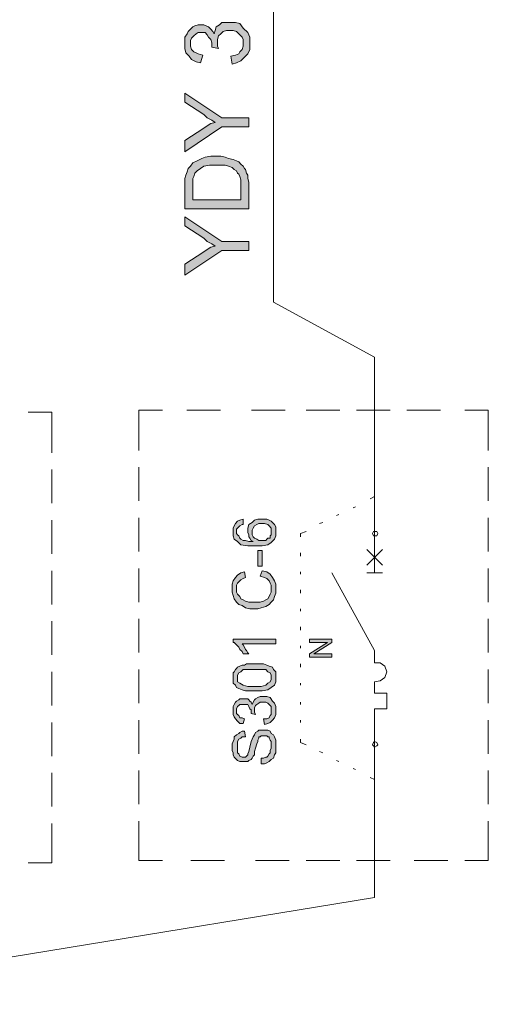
# Model space of a CAD drawing. Header units: millimetres. Extents: x 74583 to 75292, y 11361 to 11727.
# Tile 55 of 85: x 75182.69 to 75187.1, y 11684.42 to 11693.7. Entities that reach past the tile are written whole.
import ezdxf

# ---------------------------------------------------------------- set-up
doc = ezdxf.new("R2010")
doc.units = ezdxf.units.MM
doc.layers.add('C00-00-00', color=7, linetype='Continuous')

msp = doc.modelspace()

# ---------------------------------------------------------------- hatches: boundary and pattern name
at = {"layer": 'C00-00-00'}
h = msp.add_hatch(color=256, dxfattribs=at)
h.dxf.hatch_style = 2
h.paths.add_polyline_path([(75184.6872, 11693.2795), (75184.6766, 11693.3535), (75184.7189, 11693.3641), (75184.7507, 11693.3747), (75184.7612, 11693.3959), (75184.7824, 11693.417), (75184.793, 11693.4488), (75184.793, 11693.5123), (75184.7824, 11693.5335), (75184.7507, 11693.5652), (75184.7295, 11693.5864), (75184.6977, 11693.597), (75184.6342, 11693.597), (75184.6025, 11693.5864), (75184.5813, 11693.5652), (75184.5602, 11693.544), (75184.5496, 11693.5123), (75184.5496, 11693.4488), (75184.5602, 11693.4276), (75184.4967, 11693.4382), (75184.4967, 11693.4805), (75184.4861, 11693.5123), (75184.4649, 11693.5335), (75184.4543, 11693.5546), (75184.4332, 11693.5758), (75184.3697, 11693.5758), (75184.3485, 11693.5652), (75184.3273, 11693.544), (75184.3062, 11693.5229), (75184.2956, 11693.5017), (75184.2956, 11693.4488), (75184.3062, 11693.417), (75184.3273, 11693.3959), (75184.3485, 11693.3853), (75184.3697, 11693.3747), (75184.412, 11693.3641), (75184.3908, 11693.29), (75184.3485, 11693.3006), (75184.3062, 11693.3218), (75184.285, 11693.3535), (75184.2532, 11693.3853), (75184.2427, 11693.4276), (75184.2427, 11693.5335), (75184.2638, 11693.5652), (75184.2744, 11693.5864), (75184.2956, 11693.6075), (75184.3167, 11693.6287), (75184.3379, 11693.6393), (75184.3697, 11693.6499), (75184.4226, 11693.6499), (75184.4437, 11693.6393), (75184.4649, 11693.6287), (75184.4861, 11693.6075), (75184.5072, 11693.5864), (75184.5178, 11693.5652), (75184.5284, 11693.597), (75184.539, 11693.6287), (75184.5707, 11693.6499), (75184.5919, 11693.671), (75184.7189, 11693.671), (75184.7612, 11693.6605), (75184.793, 11693.6181), (75184.8353, 11693.5758), (75184.8565, 11693.5335), (75184.8565, 11693.417), (75184.8353, 11693.3747), (75184.8036, 11693.343), (75184.7718, 11693.3112), (75184.7295, 11693.29)])
h = msp.add_hatch(color=256, dxfattribs=at)
h.dxf.hatch_style = 2
h.paths.add_polyline_path([(75184.8459, 11692.6868), (75184.5919, 11692.6868), (75184.2427, 11692.454), (75184.2427, 11692.5598), (75184.4226, 11692.6762), (75184.4543, 11692.6974), (75184.4861, 11692.7185), (75184.5284, 11692.7291), (75184.4967, 11692.7503), (75184.4543, 11692.7715), (75184.4226, 11692.8032), (75184.2427, 11692.9196), (75184.2427, 11693.0043), (75184.5919, 11692.7715), (75184.8459, 11692.7715)])
h = msp.add_hatch(color=256, dxfattribs=at)
h.paths.add_polyline_path([(75184.8459, 11691.9142), (75184.2427, 11691.9142), (75184.2427, 11692.2), (75184.2532, 11692.2317), (75184.2638, 11692.2635), (75184.2744, 11692.2952), (75184.2956, 11692.3164), (75184.3167, 11692.3481), (75184.3591, 11692.3693), (75184.4014, 11692.3905), (75184.4332, 11692.401), (75184.4861, 11692.4116), (75184.5813, 11692.4116), (75184.6237, 11692.401), (75184.6554, 11692.3905), (75184.6977, 11692.3799), (75184.7295, 11692.3693), (75184.7507, 11692.3587), (75184.7718, 11692.3375), (75184.793, 11692.3164), (75184.8036, 11692.2952), (75184.8142, 11692.2846), (75184.8247, 11692.2529), (75184.8353, 11692.2317), (75184.8353, 11692.2), (75184.8459, 11692.1682)])
h.paths.add_polyline_path([(75184.7718, 11691.9989), (75184.7718, 11692.1894), (75184.7612, 11692.2211), (75184.7507, 11692.2423), (75184.7401, 11692.2529), (75184.7295, 11692.274), (75184.7083, 11692.2846), (75184.6872, 11692.3058), (75184.6554, 11692.3164), (75184.6237, 11692.327), (75184.4755, 11692.327), (75184.4226, 11692.3164), (75184.3908, 11692.2952), (75184.3591, 11692.274), (75184.3379, 11692.2529), (75184.3273, 11692.2211), (75184.3167, 11692.2), (75184.3167, 11691.9989)])
h = msp.add_hatch(color=256, dxfattribs=at)
h.dxf.hatch_style = 2
h.paths.add_polyline_path([(75184.8459, 11691.5226), (75184.5919, 11691.5226), (75184.2427, 11691.2898), (75184.2427, 11691.3956), (75184.4226, 11691.512), (75184.4543, 11691.5332), (75184.4861, 11691.5544), (75184.5284, 11691.565), (75184.4967, 11691.5861), (75184.4543, 11691.6073), (75184.4226, 11691.639), (75184.2427, 11691.7555), (75184.2427, 11691.8401), (75184.5919, 11691.6073), (75184.8459, 11691.6073)])
h = msp.add_hatch(color=256, dxfattribs=at)
h.paths.add_polyline_path([(75184.793, 11688.9932), (75184.793, 11688.9403), (75184.7824, 11688.9403), (75184.7612, 11688.9297), (75184.7507, 11688.9191), (75184.7401, 11688.9085), (75184.7295, 11688.898), (75184.7295, 11688.8556), (75184.7401, 11688.845), (75184.7507, 11688.8345), (75184.7612, 11688.8133), (75184.7718, 11688.8027), (75184.793, 11688.7921), (75184.8142, 11688.7921), (75184.8459, 11688.7815), (75184.8882, 11688.7815), (75184.8671, 11688.7921), (75184.8565, 11688.8133), (75184.8459, 11688.8239), (75184.8459, 11688.845), (75184.8353, 11688.8662), (75184.8353, 11688.9085), (75184.8459, 11688.9403), (75184.8777, 11688.9615), (75184.8988, 11688.9826), (75184.9306, 11688.9932), (75185.0152, 11688.9932), (75185.0364, 11688.9826), (75185.0576, 11688.972), (75185.0787, 11688.9509), (75185.0893, 11688.9403), (75185.0999, 11688.9191), (75185.0999, 11688.8345), (75185.0893, 11688.8027), (75185.0576, 11688.771), (75185.0258, 11688.7498), (75184.9729, 11688.7392), (75184.8353, 11688.7392), (75184.7718, 11688.7498), (75184.7401, 11688.7815), (75184.7083, 11688.8027), (75184.6977, 11688.8345), (75184.6977, 11688.9085), (75184.7083, 11688.9297), (75184.7189, 11688.9509), (75184.7401, 11688.972), (75184.7612, 11688.9826)])
h.paths.add_polyline_path([(75184.9623, 11688.7921), (75185.0047, 11688.7921), (75185.0152, 11688.8027), (75185.0258, 11688.8133), (75185.047, 11688.8133), (75185.047, 11688.8345), (75185.0576, 11688.845), (75185.0576, 11688.9085), (75185.0364, 11688.9297), (75185.0258, 11688.9403), (75184.9941, 11688.9509), (75184.9412, 11688.9509), (75184.92, 11688.9403), (75184.8988, 11688.9297), (75184.8882, 11688.9085), (75184.8777, 11688.8874), (75184.8777, 11688.845), (75184.8882, 11688.8239), (75184.8988, 11688.8133), (75184.92, 11688.8027), (75184.9412, 11688.7921)])
h = msp.add_hatch(color=256, dxfattribs=at)
h.dxf.hatch_style = 2
h.paths.add_polyline_path([(75184.9729, 11688.5487), (75184.9729, 11688.6969), (75184.9306, 11688.6969), (75184.9306, 11688.5487)])
h = msp.add_hatch(color=256, dxfattribs=at)
h.dxf.hatch_style = 2
h.paths.add_polyline_path([(75184.9517, 11688.4535), (75184.9729, 11688.5064), (75185.0152, 11688.4958), (75185.047, 11688.4746), (75185.0682, 11688.4429), (75185.0893, 11688.4111), (75185.0999, 11688.3794), (75185.0999, 11688.2947), (75185.0893, 11688.263), (75185.0787, 11688.2312), (75185.0576, 11688.21), (75185.0364, 11688.1889), (75185.0047, 11688.1677), (75184.9623, 11688.1571), (75184.9306, 11688.1465), (75184.8565, 11688.1465), (75184.8142, 11688.1571), (75184.7824, 11688.1783), (75184.7507, 11688.1889), (75184.7295, 11688.21), (75184.7083, 11688.2418), (75184.6977, 11688.2735), (75184.6872, 11688.3053), (75184.6872, 11688.3794), (75184.6977, 11688.4111), (75184.7189, 11688.4429), (75184.7401, 11688.464), (75184.7718, 11688.4852), (75184.8036, 11688.4958), (75184.8142, 11688.4429), (75184.793, 11688.4323), (75184.7718, 11688.4217), (75184.7507, 11688.4005), (75184.7401, 11688.39), (75184.7295, 11688.3688), (75184.7295, 11688.3053), (75184.7401, 11688.2841), (75184.7612, 11688.263), (75184.7718, 11688.2418), (75184.793, 11688.2312), (75184.8142, 11688.2206), (75184.8459, 11688.21), (75184.9517, 11688.21), (75184.9835, 11688.2206), (75185.0047, 11688.2312), (75185.0258, 11688.2418), (75185.0364, 11688.263), (75185.047, 11688.2841), (75185.0576, 11688.3053), (75185.0576, 11688.3688), (75185.047, 11688.39), (75185.0364, 11688.4111), (75185.0152, 11688.4323), (75184.9941, 11688.4429)])
h = msp.add_hatch(color=256, dxfattribs=at)
h.dxf.hatch_style = 2
h.paths.add_polyline_path([(75185.0999, 11687.8608), (75185.0999, 11687.8185), (75184.7824, 11687.8185), (75184.793, 11687.8079), (75184.8036, 11687.7867), (75184.8142, 11687.7655), (75184.8247, 11687.755), (75184.8353, 11687.7338), (75184.8459, 11687.7232), (75184.793, 11687.7232), (75184.7824, 11687.7444), (75184.7612, 11687.7655), (75184.7507, 11687.7867), (75184.7295, 11687.8079), (75184.7083, 11687.829), (75184.6977, 11687.829), (75184.6977, 11687.8608)])
h = msp.add_hatch(color=256, dxfattribs=at)
h.dxf.hatch_style = 2
h.paths.add_polyline_path([(75185.6291, 11687.6915), (75185.4174, 11687.6915), (75185.4174, 11687.7232), (75185.5867, 11687.829), (75185.4174, 11687.829), (75185.4174, 11687.8608), (75185.6291, 11687.8608), (75185.6291, 11687.829), (75185.4597, 11687.7232), (75185.6291, 11687.7232)])
h = msp.add_hatch(color=256, dxfattribs=at)
h.paths.add_polyline_path([(75184.8988, 11687.374), (75184.8142, 11687.374), (75184.7824, 11687.3845), (75184.7507, 11687.3951), (75184.7295, 11687.4057), (75184.7189, 11687.4269), (75184.6977, 11687.448), (75184.6977, 11687.5433), (75184.7083, 11687.5539), (75184.7189, 11687.575), (75184.7295, 11687.5856), (75184.7401, 11687.5962), (75184.7612, 11687.6068), (75184.7824, 11687.6174), (75184.8036, 11687.6174), (75184.8247, 11687.628), (75184.9835, 11687.628), (75185.0152, 11687.6174), (75185.0364, 11687.6068), (75185.0682, 11687.5962), (75185.0787, 11687.575), (75185.0999, 11687.5539), (75185.0999, 11687.4586), (75185.0893, 11687.4269), (75185.0576, 11687.4057), (75185.0258, 11687.3845), (75184.9729, 11687.374)])
h.paths.add_polyline_path([(75184.8988, 11687.4163), (75184.9623, 11687.4163), (75185.0047, 11687.4269), (75185.0258, 11687.448), (75185.047, 11687.4586), (75185.0576, 11687.4798), (75185.0576, 11687.5221), (75185.047, 11687.5433), (75185.0258, 11687.5539), (75185.0047, 11687.575), (75184.793, 11687.575), (75184.7718, 11687.5539), (75184.7507, 11687.5433), (75184.7401, 11687.5221), (75184.7401, 11687.4586), (75184.7612, 11687.448), (75184.793, 11687.4269), (75184.8353, 11687.4163)])
h = msp.add_hatch(color=256, dxfattribs=at)
h.dxf.hatch_style = 2
h.paths.add_polyline_path([(75184.9941, 11687.0565), (75184.9835, 11687.1094), (75185.0152, 11687.1094), (75185.0364, 11687.12), (75185.047, 11687.1411), (75185.0576, 11687.1517), (75185.0576, 11687.2258), (75185.0364, 11687.247), (75185.0258, 11687.2575), (75185.0047, 11687.2681), (75184.9517, 11687.2681), (75184.9412, 11687.2575), (75184.92, 11687.247), (75184.9094, 11687.2364), (75184.8988, 11687.2152), (75184.8988, 11687.1729), (75184.9094, 11687.1517), (75184.8671, 11687.1623), (75184.8671, 11687.194), (75184.8565, 11687.2046), (75184.8459, 11687.2258), (75184.8353, 11687.247), (75184.7612, 11687.247), (75184.7507, 11687.2364), (75184.7401, 11687.2258), (75184.7295, 11687.2046), (75184.7295, 11687.1623), (75184.7401, 11687.1517), (75184.7507, 11687.1411), (75184.7612, 11687.12), (75184.7824, 11687.12), (75184.8036, 11687.1094), (75184.793, 11687.067), (75184.7612, 11687.067), (75184.7401, 11687.0882), (75184.7189, 11687.1094), (75184.7083, 11687.1305), (75184.6977, 11687.1517), (75184.6977, 11687.2258), (75184.7083, 11687.247), (75184.7189, 11687.2681), (75184.7295, 11687.2787), (75184.7507, 11687.2893), (75184.7612, 11687.2999), (75184.8353, 11687.2999), (75184.8459, 11687.2893), (75184.8565, 11687.2787), (75184.8671, 11687.2681), (75184.8777, 11687.247), (75184.8882, 11687.2681), (75184.8988, 11687.2893), (75184.9094, 11687.2999), (75184.9306, 11687.3105), (75184.9517, 11687.321), (75185.0152, 11687.321), (75185.047, 11687.3105), (75185.0682, 11687.2787), (75185.0893, 11687.2575), (75185.0999, 11687.2258), (75185.0999, 11687.1517), (75185.0893, 11687.12), (75185.0682, 11687.0988), (75185.047, 11687.0776), (75185.0258, 11687.067)])
h = msp.add_hatch(color=256, dxfattribs=at)
h.dxf.hatch_style = 2
h.paths.add_polyline_path([(75184.9623, 11686.686), (75184.9623, 11686.739), (75184.9835, 11686.739), (75185.0047, 11686.7495), (75185.0152, 11686.7495), (75185.0258, 11686.7601), (75185.0364, 11686.7813), (75185.047, 11686.7919), (75185.047, 11686.813), (75185.0576, 11686.8342), (75185.0576, 11686.8977), (75185.047, 11686.9083), (75185.0364, 11686.9295), (75185.0364, 11686.94), (75185.0258, 11686.94), (75185.0152, 11686.9506), (75184.9623, 11686.9506), (75184.9517, 11686.94), (75184.9412, 11686.94), (75184.9412, 11686.9295), (75184.9306, 11686.9083), (75184.9306, 11686.8977), (75184.92, 11686.8765), (75184.9094, 11686.8342), (75184.8988, 11686.8025), (75184.8988, 11686.7707), (75184.8882, 11686.7601), (75184.8777, 11686.739), (75184.8671, 11686.7284), (75184.8459, 11686.7178), (75184.8353, 11686.7072), (75184.7612, 11686.7072), (75184.7401, 11686.7178), (75184.7295, 11686.7284), (75184.7083, 11686.7495), (75184.6977, 11686.7707), (75184.6977, 11686.7919), (75184.6872, 11686.813), (75184.6872, 11686.8765), (75184.6977, 11686.8977), (75184.7083, 11686.9189), (75184.7083, 11686.94), (75184.7295, 11686.9612), (75184.7507, 11686.9718), (75184.7612, 11686.9824), (75184.7824, 11686.993), (75184.8036, 11686.993), (75184.8142, 11686.94), (75184.7824, 11686.94), (75184.7718, 11686.9295), (75184.7507, 11686.9189), (75184.7401, 11686.8977), (75184.7401, 11686.7919), (75184.7507, 11686.7813), (75184.7612, 11686.7601), (75184.7824, 11686.7495), (75184.8142, 11686.7495), (75184.8247, 11686.7601), (75184.8353, 11686.7707), (75184.8353, 11686.7813), (75184.8459, 11686.8025), (75184.8565, 11686.8448), (75184.8671, 11686.8977), (75184.8777, 11686.9189), (75184.8882, 11686.94), (75184.8988, 11686.9612), (75184.9094, 11686.9824), (75184.9306, 11686.993), (75184.9412, 11687.0035), (75185.0258, 11687.0035), (75185.047, 11686.993), (75185.0576, 11686.9718), (75185.0787, 11686.9612), (75185.0893, 11686.94), (75185.0999, 11686.9083), (75185.0999, 11686.7919), (75185.0893, 11686.7707), (75185.0787, 11686.739), (75185.0576, 11686.7284), (75185.0364, 11686.7072), (75185.0152, 11686.6966), (75184.9941, 11686.686)])

# ---------------------------------------------------------------- linework, layer by layer
at = {"layer": 'C00-00-00', "lineweight": 0}
for points in [[(75185.0787, 11691.0358), (75185.0787, 11697.4599)], [(75186.0312, 11690.5172), (75185.0787, 11691.0358)], [(75186.0312, 11689.2049), (75186.0312, 11690.5172)], [(75186.0312, 11689.2049), (75186.0312, 11690.5172)], [(75182.7653, 11689.9986), (75182.9876, 11689.9986)], [(75182.9876, 11689.9986), (75182.9876, 11689.6176)], [(75184.0328, 11690.0202), (75183.8105, 11690.0202)], [(75183.8105, 11690.0202), (75183.8105, 11689.6392)], [(75184.2615, 11690.0198), (75184.579, 11690.0198)], [(75184.8716, 11690.0198), (75185.1891, 11690.0198)], [(75185.3857, 11690.0198), (75185.7032, 11690.0198)], [(75185.8619, 11690.0198), (75186.1794, 11690.0198)], [(75186.3351, 11690.0198), (75186.6526, 11690.0198)], [(75186.8808, 11690.0202), (75187.1031, 11690.0202)], [(75187.1031, 11690.0202), (75187.1031, 11689.6392)], [(75182.9876, 11689.4589), (75182.9876, 11689.1414)], [(75183.8105, 11689.4805), (75183.8105, 11689.163)], [(75187.1031, 11689.4805), (75187.1031, 11689.163)], [(75185.9889, 11689.1837), (75186.0312, 11689.2049)], [(75186.0312, 11688.8556), (75186.0312, 11689.2049)], [(75186.0312, 11688.8556), (75186.0312, 11689.2049)], [(75185.8302, 11689.099), (75185.8513, 11689.1096)], [(75182.9876, 11688.9826), (75182.9876, 11688.6651)], [(75183.8105, 11689.0042), (75183.8105, 11688.6867)], [(75185.6714, 11689.025), (75185.6926, 11689.0355)], [(75187.1031, 11689.0042), (75187.1031, 11688.6867)], [(75185.3327, 11688.8556), (75185.3857, 11688.8768)], [(75185.5127, 11688.9509), (75185.5444, 11688.9615)], [(75185.3327, 11688.8239), (75185.3327, 11688.8556)], [(75186.0312, 11688.8556), (75186.0312, 11688.5593)], [(75186.0312, 11688.8556), (75186.0312, 11688.5593)], [(75186.1053, 11688.7075), (75185.9572, 11688.5593)], [(75185.9572, 11688.7075), (75186.1053, 11688.5593)], [(75186.1053, 11688.7075), (75185.9572, 11688.5593)], [(75185.9572, 11688.7075), (75186.1053, 11688.5593)], [(75185.3327, 11688.644), (75185.3327, 11688.6757)], [(75182.9876, 11688.5064), (75182.9876, 11688.1889)], [(75183.8105, 11688.528), (75183.8105, 11688.2105)], [(75186.0312, 11688.5593), (75186.0312, 11688.4852)], [(75186.0312, 11688.5593), (75186.0312, 11688.4852)], [(75187.1031, 11688.528), (75187.1031, 11688.2105)], [(75185.3327, 11688.4746), (75185.3327, 11688.4958)], [(75185.6291, 11688.4852), (75186.0312, 11687.755)], [(75185.6291, 11688.4852), (75186.0312, 11687.755)], [(75185.9572, 11688.4852), (75186.1053, 11688.4852)], [(75185.9572, 11688.4852), (75186.1053, 11688.4852)], [(75185.3327, 11688.2947), (75185.3327, 11688.3265)], [(75185.3327, 11688.1254), (75185.3327, 11688.1465)], [(75183.8105, 11688.0517), (75183.8105, 11687.7342)], [(75187.1031, 11688.0517), (75187.1031, 11687.7342)], [(75182.9876, 11688.0301), (75182.9876, 11687.7126)], [(75185.3327, 11687.9455), (75185.3327, 11687.9772)], [(75185.3327, 11687.7761), (75185.3327, 11687.7973)], [(75186.0312, 11687.755), (75186.0312, 11687.6385)], [(75186.0312, 11687.755), (75186.0312, 11687.6385)], [(75183.8105, 11687.5755), (75183.8105, 11687.258)], [(75185.3327, 11687.5962), (75185.3327, 11687.628)], [(75186.0312, 11687.4586), (75186.0842, 11687.4692), (75186.1265, 11687.501), (75186.1477, 11687.5539), (75186.1265, 11687.6068), (75186.0842, 11687.6385), (75186.0312, 11687.6385)], [(75186.0312, 11687.4586), (75186.0842, 11687.4692), (75186.1265, 11687.501), (75186.1477, 11687.5539), (75186.1265, 11687.6068), (75186.0842, 11687.6385), (75186.0312, 11687.6385)], [(75187.1031, 11687.5755), (75187.1031, 11687.258)], [(75182.9876, 11687.5539), (75182.9876, 11687.2364)], [(75185.3327, 11687.4269), (75185.3327, 11687.448)], [(75186.0312, 11687.4586), (75186.0312, 11687.3528)], [(75186.0312, 11687.4586), (75186.0312, 11687.3528)], [(75186.0312, 11687.3528), (75186.1477, 11687.3528)], [(75186.0312, 11687.3528), (75186.1477, 11687.3528)], [(75186.1477, 11687.3528), (75186.1477, 11687.2046)], [(75186.1477, 11687.3528), (75186.1477, 11687.2046)], [(75185.3327, 11687.247), (75185.3327, 11687.2681)], [(75186.1477, 11687.2046), (75186.0312, 11687.2046)], [(75186.0312, 11687.2046), (75186.0312, 11686.866)], [(75186.1477, 11687.2046), (75186.0312, 11687.2046)], [(75186.0312, 11687.2046), (75186.0312, 11686.866)], [(75182.9876, 11687.0776), (75182.9876, 11686.7601)], [(75183.8105, 11687.0992), (75183.8105, 11686.7817)], [(75185.3327, 11687.0776), (75185.3327, 11687.0988)], [(75187.1031, 11687.0992), (75187.1031, 11686.7817)], [(75185.3327, 11686.8871), (75185.3327, 11686.9189)], [(75185.3857, 11686.866), (75185.3327, 11686.8871)], [(75186.0312, 11686.5379), (75186.0312, 11686.866)], [(75186.0312, 11686.5379), (75186.0312, 11686.866)], [(75185.5444, 11686.7919), (75185.5127, 11686.8025)], [(75185.6926, 11686.7072), (75185.6714, 11686.7178)], [(75185.8513, 11686.6331), (75185.8302, 11686.6437)], [(75182.9876, 11686.6014), (75182.9876, 11686.2839)], [(75183.8105, 11686.623), (75183.8105, 11686.3055)], [(75186.0312, 11686.5379), (75185.9889, 11686.559)], [(75187.1031, 11686.623), (75187.1031, 11686.3055)], [(75186.0312, 11686.5379), (75186.0312, 11685.4281)], [(75182.9876, 11686.1251), (75182.9876, 11685.7547)], [(75183.8105, 11686.1467), (75183.8105, 11685.7763)], [(75187.1031, 11686.1467), (75187.1031, 11685.7763)], [(75182.9876, 11685.7547), (75182.7653, 11685.7547)], [(75183.8105, 11685.7763), (75184.0328, 11685.7763)], [(75184.6168, 11685.7759), (75184.2993, 11685.7759)], [(75185.2269, 11685.7759), (75184.9094, 11685.7759)], [(75185.7032, 11685.7759), (75185.3857, 11685.7759)], [(75186.1794, 11685.7759), (75185.8619, 11685.7759)], [(75186.7221, 11685.7763), (75186.4046, 11685.7763)], [(75187.1031, 11685.7763), (75186.8808, 11685.7763)], [(75186.0312, 11685.4281), (75179.8874, 11684.4212)]]:
    msp.add_lwpolyline(points, dxfattribs=at)
for points in [[(75184.6872, 11693.2795), (75184.6766, 11693.3535), (75184.7189, 11693.3641), (75184.7507, 11693.3747), (75184.7612, 11693.3959), (75184.7824, 11693.417), (75184.793, 11693.4488), (75184.793, 11693.5123), (75184.7824, 11693.5335), (75184.7507, 11693.5652), (75184.7295, 11693.5864), (75184.6977, 11693.597), (75184.6342, 11693.597), (75184.6025, 11693.5864), (75184.5813, 11693.5652), (75184.5602, 11693.544), (75184.5496, 11693.5123), (75184.5496, 11693.4488), (75184.5602, 11693.4276), (75184.4967, 11693.4382), (75184.4967, 11693.4805), (75184.4861, 11693.5123), (75184.4649, 11693.5335), (75184.4543, 11693.5546), (75184.4332, 11693.5758), (75184.3697, 11693.5758), (75184.3485, 11693.5652), (75184.3273, 11693.544), (75184.3062, 11693.5229), (75184.2956, 11693.5017), (75184.2956, 11693.4488), (75184.3062, 11693.417), (75184.3273, 11693.3959), (75184.3485, 11693.3853), (75184.3697, 11693.3747), (75184.412, 11693.3641), (75184.3908, 11693.29), (75184.3485, 11693.3006), (75184.3062, 11693.3218), (75184.285, 11693.3535), (75184.2532, 11693.3853), (75184.2427, 11693.4276), (75184.2427, 11693.5335), (75184.2638, 11693.5652), (75184.2744, 11693.5864), (75184.2956, 11693.6075), (75184.3167, 11693.6287), (75184.3379, 11693.6393), (75184.3697, 11693.6499), (75184.4226, 11693.6499), (75184.4437, 11693.6393), (75184.4649, 11693.6287), (75184.4861, 11693.6075), (75184.5072, 11693.5864), (75184.5178, 11693.5652), (75184.5284, 11693.597), (75184.539, 11693.6287), (75184.5707, 11693.6499), (75184.5919, 11693.671), (75184.7189, 11693.671), (75184.7612, 11693.6605), (75184.793, 11693.6181), (75184.8353, 11693.5758), (75184.8565, 11693.5335), (75184.8565, 11693.417), (75184.8353, 11693.3747), (75184.8036, 11693.343), (75184.7718, 11693.3112), (75184.7295, 11693.29)], [(75184.8459, 11692.6868), (75184.5919, 11692.6868), (75184.2427, 11692.454), (75184.2427, 11692.5598), (75184.4226, 11692.6762), (75184.4543, 11692.6974), (75184.4861, 11692.7185), (75184.5284, 11692.7291), (75184.4967, 11692.7503), (75184.4543, 11692.7715), (75184.4226, 11692.8032), (75184.2427, 11692.9196), (75184.2427, 11693.0043), (75184.5919, 11692.7715), (75184.8459, 11692.7715)], [(75184.8459, 11691.9142), (75184.2427, 11691.9142), (75184.2427, 11692.2), (75184.2532, 11692.2317), (75184.2638, 11692.2635), (75184.2744, 11692.2952), (75184.2956, 11692.3164), (75184.3167, 11692.3481), (75184.3591, 11692.3693), (75184.4014, 11692.3905), (75184.4332, 11692.401), (75184.4861, 11692.4116), (75184.5813, 11692.4116), (75184.6237, 11692.401), (75184.6554, 11692.3905), (75184.6977, 11692.3799), (75184.7295, 11692.3693), (75184.7507, 11692.3587), (75184.7718, 11692.3375), (75184.793, 11692.3164), (75184.8036, 11692.2952), (75184.8142, 11692.2846), (75184.8247, 11692.2529), (75184.8353, 11692.2317), (75184.8353, 11692.2), (75184.8459, 11692.1682)], [(75184.7718, 11691.9989), (75184.7718, 11692.1894), (75184.7612, 11692.2211), (75184.7507, 11692.2423), (75184.7401, 11692.2529), (75184.7295, 11692.274), (75184.7083, 11692.2846), (75184.6872, 11692.3058), (75184.6554, 11692.3164), (75184.6237, 11692.327), (75184.4755, 11692.327), (75184.4226, 11692.3164), (75184.3908, 11692.2952), (75184.3591, 11692.274), (75184.3379, 11692.2529), (75184.3273, 11692.2211), (75184.3167, 11692.2), (75184.3167, 11691.9989)], [(75184.8459, 11691.5226), (75184.5919, 11691.5226), (75184.2427, 11691.2898), (75184.2427, 11691.3956), (75184.4226, 11691.512), (75184.4543, 11691.5332), (75184.4861, 11691.5544), (75184.5284, 11691.565), (75184.4967, 11691.5861), (75184.4543, 11691.6073), (75184.4226, 11691.639), (75184.2427, 11691.7555), (75184.2427, 11691.8401), (75184.5919, 11691.6073), (75184.8459, 11691.6073)], [(75184.793, 11688.9932), (75184.793, 11688.9403), (75184.7824, 11688.9403), (75184.7612, 11688.9297), (75184.7507, 11688.9191), (75184.7401, 11688.9085), (75184.7295, 11688.898), (75184.7295, 11688.8556), (75184.7401, 11688.845), (75184.7507, 11688.8345), (75184.7612, 11688.8133), (75184.7718, 11688.8027), (75184.793, 11688.7921), (75184.8142, 11688.7921), (75184.8459, 11688.7815), (75184.8882, 11688.7815), (75184.8671, 11688.7921), (75184.8565, 11688.8133), (75184.8459, 11688.8239), (75184.8459, 11688.845), (75184.8353, 11688.8662), (75184.8353, 11688.9085), (75184.8459, 11688.9403), (75184.8777, 11688.9615), (75184.8988, 11688.9826), (75184.9306, 11688.9932), (75185.0152, 11688.9932), (75185.0364, 11688.9826), (75185.0576, 11688.972), (75185.0787, 11688.9509), (75185.0893, 11688.9403), (75185.0999, 11688.9191), (75185.0999, 11688.8345), (75185.0893, 11688.8027), (75185.0576, 11688.771), (75185.0258, 11688.7498), (75184.9729, 11688.7392), (75184.8353, 11688.7392), (75184.7718, 11688.7498), (75184.7401, 11688.7815), (75184.7083, 11688.8027), (75184.6977, 11688.8345), (75184.6977, 11688.9085), (75184.7083, 11688.9297), (75184.7189, 11688.9509), (75184.7401, 11688.972), (75184.7612, 11688.9826)], [(75184.9623, 11688.7921), (75185.0047, 11688.7921), (75185.0152, 11688.8027), (75185.0258, 11688.8133), (75185.047, 11688.8133), (75185.047, 11688.8345), (75185.0576, 11688.845), (75185.0576, 11688.9085), (75185.0364, 11688.9297), (75185.0258, 11688.9403), (75184.9941, 11688.9509), (75184.9412, 11688.9509), (75184.92, 11688.9403), (75184.8988, 11688.9297), (75184.8882, 11688.9085), (75184.8777, 11688.8874), (75184.8777, 11688.845), (75184.8882, 11688.8239), (75184.8988, 11688.8133), (75184.92, 11688.8027), (75184.9412, 11688.7921)], [(75186.063, 11688.8556), (75186.0524, 11688.8768), (75186.0207, 11688.8768), (75186.0101, 11688.8556), (75186.0207, 11688.8345), (75186.0524, 11688.8345)], [(75186.063, 11688.8556), (75186.0524, 11688.8768), (75186.0207, 11688.8768), (75186.0101, 11688.8556), (75186.0207, 11688.8345), (75186.0524, 11688.8345)], [(75184.9729, 11688.5487), (75184.9729, 11688.6969), (75184.9306, 11688.6969), (75184.9306, 11688.5487)], [(75184.9517, 11688.4535), (75184.9729, 11688.5064), (75185.0152, 11688.4958), (75185.047, 11688.4746), (75185.0682, 11688.4429), (75185.0893, 11688.4111), (75185.0999, 11688.3794), (75185.0999, 11688.2947), (75185.0893, 11688.263), (75185.0787, 11688.2312), (75185.0576, 11688.21), (75185.0364, 11688.1889), (75185.0047, 11688.1677), (75184.9623, 11688.1571), (75184.9306, 11688.1465), (75184.8565, 11688.1465), (75184.8142, 11688.1571), (75184.7824, 11688.1783), (75184.7507, 11688.1889), (75184.7295, 11688.21), (75184.7083, 11688.2418), (75184.6977, 11688.2735), (75184.6872, 11688.3053), (75184.6872, 11688.3794), (75184.6977, 11688.4111), (75184.7189, 11688.4429), (75184.7401, 11688.464), (75184.7718, 11688.4852), (75184.8036, 11688.4958), (75184.8142, 11688.4429), (75184.793, 11688.4323), (75184.7718, 11688.4217), (75184.7507, 11688.4005), (75184.7401, 11688.39), (75184.7295, 11688.3688), (75184.7295, 11688.3053), (75184.7401, 11688.2841), (75184.7612, 11688.263), (75184.7718, 11688.2418), (75184.793, 11688.2312), (75184.8142, 11688.2206), (75184.8459, 11688.21), (75184.9517, 11688.21), (75184.9835, 11688.2206), (75185.0047, 11688.2312), (75185.0258, 11688.2418), (75185.0364, 11688.263), (75185.047, 11688.2841), (75185.0576, 11688.3053), (75185.0576, 11688.3688), (75185.047, 11688.39), (75185.0364, 11688.4111), (75185.0152, 11688.4323), (75184.9941, 11688.4429)], [(75185.0999, 11687.8608), (75185.0999, 11687.8185), (75184.7824, 11687.8185), (75184.793, 11687.8079), (75184.8036, 11687.7867), (75184.8142, 11687.7655), (75184.8247, 11687.755), (75184.8353, 11687.7338), (75184.8459, 11687.7232), (75184.793, 11687.7232), (75184.7824, 11687.7444), (75184.7612, 11687.7655), (75184.7507, 11687.7867), (75184.7295, 11687.8079), (75184.7083, 11687.829), (75184.6977, 11687.829), (75184.6977, 11687.8608)], [(75185.6291, 11687.6915), (75185.4174, 11687.6915), (75185.4174, 11687.7232), (75185.5867, 11687.829), (75185.4174, 11687.829), (75185.4174, 11687.8608), (75185.6291, 11687.8608), (75185.6291, 11687.829), (75185.4597, 11687.7232), (75185.6291, 11687.7232)], [(75184.8988, 11687.374), (75184.8142, 11687.374), (75184.7824, 11687.3845), (75184.7507, 11687.3951), (75184.7295, 11687.4057), (75184.7189, 11687.4269), (75184.6977, 11687.448), (75184.6977, 11687.5433), (75184.7083, 11687.5539), (75184.7189, 11687.575), (75184.7295, 11687.5856), (75184.7401, 11687.5962), (75184.7612, 11687.6068), (75184.7824, 11687.6174), (75184.8036, 11687.6174), (75184.8247, 11687.628), (75184.9835, 11687.628), (75185.0152, 11687.6174), (75185.0364, 11687.6068), (75185.0682, 11687.5962), (75185.0787, 11687.575), (75185.0999, 11687.5539), (75185.0999, 11687.4586), (75185.0893, 11687.4269), (75185.0576, 11687.4057), (75185.0258, 11687.3845), (75184.9729, 11687.374)], [(75184.8988, 11687.4163), (75184.9623, 11687.4163), (75185.0047, 11687.4269), (75185.0258, 11687.448), (75185.047, 11687.4586), (75185.0576, 11687.4798), (75185.0576, 11687.5221), (75185.047, 11687.5433), (75185.0258, 11687.5539), (75185.0047, 11687.575), (75184.793, 11687.575), (75184.7718, 11687.5539), (75184.7507, 11687.5433), (75184.7401, 11687.5221), (75184.7401, 11687.4586), (75184.7612, 11687.448), (75184.793, 11687.4269), (75184.8353, 11687.4163)], [(75184.9941, 11687.0565), (75184.9835, 11687.1094), (75185.0152, 11687.1094), (75185.0364, 11687.12), (75185.047, 11687.1411), (75185.0576, 11687.1517), (75185.0576, 11687.2258), (75185.0364, 11687.247), (75185.0258, 11687.2575), (75185.0047, 11687.2681), (75184.9517, 11687.2681), (75184.9412, 11687.2575), (75184.92, 11687.247), (75184.9094, 11687.2364), (75184.8988, 11687.2152), (75184.8988, 11687.1729), (75184.9094, 11687.1517), (75184.8671, 11687.1623), (75184.8671, 11687.194), (75184.8565, 11687.2046), (75184.8459, 11687.2258), (75184.8353, 11687.247), (75184.7612, 11687.247), (75184.7507, 11687.2364), (75184.7401, 11687.2258), (75184.7295, 11687.2046), (75184.7295, 11687.1623), (75184.7401, 11687.1517), (75184.7507, 11687.1411), (75184.7612, 11687.12), (75184.7824, 11687.12), (75184.8036, 11687.1094), (75184.793, 11687.067), (75184.7612, 11687.067), (75184.7401, 11687.0882), (75184.7189, 11687.1094), (75184.7083, 11687.1305), (75184.6977, 11687.1517), (75184.6977, 11687.2258), (75184.7083, 11687.247), (75184.7189, 11687.2681), (75184.7295, 11687.2787), (75184.7507, 11687.2893), (75184.7612, 11687.2999), (75184.8353, 11687.2999), (75184.8459, 11687.2893), (75184.8565, 11687.2787), (75184.8671, 11687.2681), (75184.8777, 11687.247), (75184.8882, 11687.2681), (75184.8988, 11687.2893), (75184.9094, 11687.2999), (75184.9306, 11687.3105), (75184.9517, 11687.321), (75185.0152, 11687.321), (75185.047, 11687.3105), (75185.0682, 11687.2787), (75185.0893, 11687.2575), (75185.0999, 11687.2258), (75185.0999, 11687.1517), (75185.0893, 11687.12), (75185.0682, 11687.0988), (75185.047, 11687.0776), (75185.0258, 11687.067)], [(75184.9623, 11686.686), (75184.9623, 11686.739), (75184.9835, 11686.739), (75185.0047, 11686.7495), (75185.0152, 11686.7495), (75185.0258, 11686.7601), (75185.0364, 11686.7813), (75185.047, 11686.7919), (75185.047, 11686.813), (75185.0576, 11686.8342), (75185.0576, 11686.8977), (75185.047, 11686.9083), (75185.0364, 11686.9295), (75185.0364, 11686.94), (75185.0258, 11686.94), (75185.0152, 11686.9506), (75184.9623, 11686.9506), (75184.9517, 11686.94), (75184.9412, 11686.94), (75184.9412, 11686.9295), (75184.9306, 11686.9083), (75184.9306, 11686.8977), (75184.92, 11686.8765), (75184.9094, 11686.8342), (75184.8988, 11686.8025), (75184.8988, 11686.7707), (75184.8882, 11686.7601), (75184.8777, 11686.739), (75184.8671, 11686.7284), (75184.8459, 11686.7178), (75184.8353, 11686.7072), (75184.7612, 11686.7072), (75184.7401, 11686.7178), (75184.7295, 11686.7284), (75184.7083, 11686.7495), (75184.6977, 11686.7707), (75184.6977, 11686.7919), (75184.6872, 11686.813), (75184.6872, 11686.8765), (75184.6977, 11686.8977), (75184.7083, 11686.9189), (75184.7083, 11686.94), (75184.7295, 11686.9612), (75184.7507, 11686.9718), (75184.7612, 11686.9824), (75184.7824, 11686.993), (75184.8036, 11686.993), (75184.8142, 11686.94), (75184.7824, 11686.94), (75184.7718, 11686.9295), (75184.7507, 11686.9189), (75184.7401, 11686.8977), (75184.7401, 11686.7919), (75184.7507, 11686.7813), (75184.7612, 11686.7601), (75184.7824, 11686.7495), (75184.8142, 11686.7495), (75184.8247, 11686.7601), (75184.8353, 11686.7707), (75184.8353, 11686.7813), (75184.8459, 11686.8025), (75184.8565, 11686.8448), (75184.8671, 11686.8977), (75184.8777, 11686.9189), (75184.8882, 11686.94), (75184.8988, 11686.9612), (75184.9094, 11686.9824), (75184.9306, 11686.993), (75184.9412, 11687.0035), (75185.0258, 11687.0035), (75185.047, 11686.993), (75185.0576, 11686.9718), (75185.0787, 11686.9612), (75185.0893, 11686.94), (75185.0999, 11686.9083), (75185.0999, 11686.7919), (75185.0893, 11686.7707), (75185.0787, 11686.739), (75185.0576, 11686.7284), (75185.0364, 11686.7072), (75185.0152, 11686.6966), (75184.9941, 11686.686)], [(75186.063, 11686.866), (75186.0524, 11686.8871), (75186.0312, 11686.8977), (75186.0207, 11686.8871), (75186.0101, 11686.866), (75186.0207, 11686.8554), (75186.0312, 11686.8448), (75186.0524, 11686.8554)], [(75186.063, 11686.866), (75186.0524, 11686.8871), (75186.0312, 11686.8977), (75186.0207, 11686.8871), (75186.0101, 11686.866), (75186.0207, 11686.8554), (75186.0312, 11686.8448), (75186.0524, 11686.8554)]]:
    msp.add_lwpolyline(points, close=True, dxfattribs=at)

doc.saveas('drawing.dxf')
